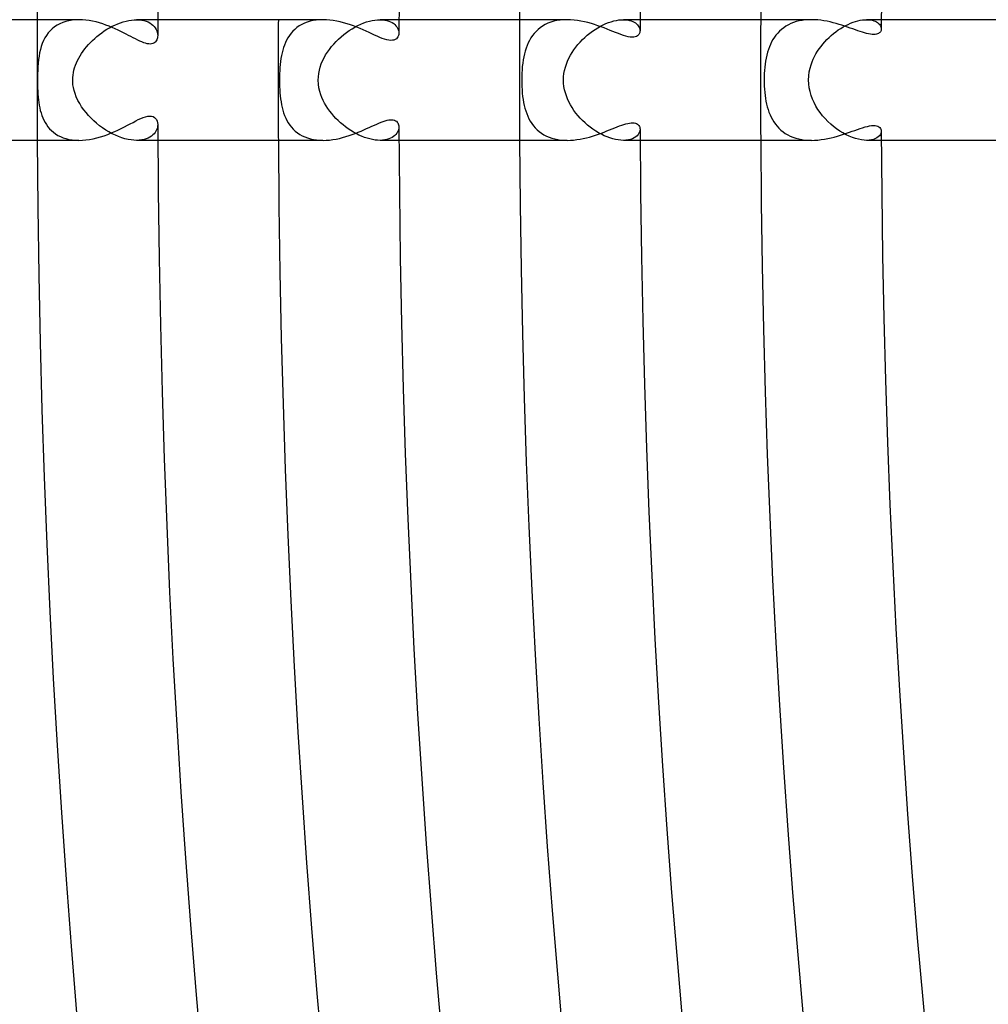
# Model space of a CAD drawing. Header units: millimetres. Extents: x -430 to 430, y -430 to 430.
# Tile 7 of 100: x -366 to -333, y -31 to 2. Entities that reach past the tile are written whole.
import ezdxf

# ---------------------------------------------------------------- set-up
doc = ezdxf.new("R2010")
doc.units = ezdxf.units.MM
doc.layers.add('HIDDEN', color=7, linetype='Continuous')
doc.layers.add('THICK', color=7, linetype='Continuous')

msp = doc.modelspace()

# ---------------------------------------------------------------- linework, layer by layer
at = {"layer": 'HIDDEN'}
for p, q in [((-363.942, 1.967), (-364.047, 1.942)), ((-363.834, 1.986), (-363.942, 1.967)), ((-363.722, 1.997), (-363.834, 1.986)), ((-363.608, 2), (-363.722, 1.997)), ((-362.047, 1.954), (-361.957, 1.974)), ((-361.957, 1.974), (-361.867, 1.988)), ((-361.867, 1.988), (-361.78, 1.997)), ((-361.78, 1.997), (-361.695, 2)), ((-361.695, 2), (-361.609, 1.997)), ((-360.994, 2), (-361.695, 2)), ((-361.609, 1.997), (-361.528, 1.987)), ((-361.528, 1.987), (-361.451, 1.972)), ((-361.451, 1.972), (-361.379, 1.951)), ((-355.841, 1.97), (-355.943, 1.947)), ((-355.735, 1.987), (-355.841, 1.97)), ((-355.626, 1.997), (-355.735, 1.987)), ((-355.514, 2), (-355.626, 1.997)), ((-353.972, 1.952), (-353.88, 1.973)), ((-353.88, 1.973), (-353.79, 1.988)), ((-353.79, 1.988), (-353.703, 1.997)), ((-353.703, 1.997), (-353.62, 2)), ((-353.62, 2), (-353.539, 1.997)), ((-352.994, 2), (-353.62, 2)), ((-353.539, 1.997), (-353.463, 1.988)), ((-353.463, 1.988), (-353.393, 1.974)), ((-353.393, 1.974), (-353.328, 1.954)), ((-347.752, 1.97), (-347.857, 1.947)), ((-347.643, 1.987), (-347.752, 1.97)), ((-347.531, 1.997), (-347.643, 1.987)), ((-347.416, 2), (-347.531, 1.997)), ((-345.865, 1.958), (-345.781, 1.977)), ((-345.781, 1.977), (-345.7, 1.99)), ((-345.7, 1.99), (-345.622, 1.998)), ((-345.622, 1.998), (-345.548, 2)), ((-344.994, 2), (-345.549, 2)), ((-345.548, 2), (-345.476, 1.997)), ((-345.476, 1.997), (-345.409, 1.99)), ((-345.409, 1.99), (-345.347, 1.978)), ((-345.347, 1.978), (-345.29, 1.962)), ((-345.29, 1.962), (-345.238, 1.942)), ((-339.717, 1.959), (-339.812, 1.935)), ((-339.619, 1.977), (-339.717, 1.959)), ((-339.519, 1.99), (-339.619, 1.977)), ((-339.416, 1.998), (-339.519, 1.99)), ((-339.313, 2), (-339.416, 1.998)), ((-337.848, 1.941), (-337.769, 1.962)), ((-337.769, 1.962), (-337.692, 1.979)), ((-337.692, 1.979), (-337.618, 1.991)), ((-337.618, 1.991), (-337.547, 1.998)), ((-337.547, 1.998), (-337.479, 2)), ((-337.479, 2), (-337.414, 1.998)), ((-336.994, 2), (-337.479, 2)), ((-337.414, 1.998), (-337.353, 1.991)), ((-337.353, 1.991), (-337.296, 1.98)), ((-337.296, 1.98), (-337.244, 1.965)), ((-337.244, 1.965), (-337.197, 1.947)), ((-364.562, 1.634), (-364.627, 1.56)), ((-364.492, 1.702), (-364.562, 1.634)), ((-364.415, 1.763), (-364.492, 1.702)), ((-364.332, 1.818), (-364.415, 1.763)), ((-364.243, 1.867), (-364.332, 1.818)), ((-364.147, 1.908), (-364.243, 1.867)), ((-364.047, 1.942), (-364.147, 1.908)), ((-362.767, 1.627), (-362.681, 1.682)), ((-362.681, 1.682), (-362.594, 1.733)), ((-362.594, 1.733), (-362.505, 1.781)), ((-362.505, 1.781), (-362.414, 1.824)), ((-362.414, 1.824), (-362.323, 1.864)), ((-362.323, 1.864), (-362.231, 1.899)), ((-362.231, 1.899), (-362.139, 1.929)), ((-362.139, 1.929), (-362.047, 1.954)), ((-361.379, 1.951), (-361.314, 1.924)), ((-361.314, 1.924), (-361.254, 1.893)), ((-361.254, 1.893), (-361.201, 1.857)), ((-361.201, 1.857), (-361.153, 1.817)), ((-361.153, 1.817), (-361.112, 1.774)), ((-361.112, 1.774), (-361.077, 1.728)), ((-361.077, 1.728), (-361.048, 1.679)), ((-361.048, 1.679), (-361.026, 1.629)), ((-356.447, 1.68), (-356.512, 1.618)), ((-356.376, 1.738), (-356.447, 1.68)), ((-356.3, 1.792), (-356.376, 1.738)), ((-356.219, 1.839), (-356.3, 1.792)), ((-356.131, 1.881), (-356.219, 1.839)), ((-356.039, 1.917), (-356.131, 1.881)), ((-355.943, 1.947), (-356.039, 1.917)), ((-354.735, 1.576), (-354.642, 1.641)), ((-354.642, 1.641), (-354.548, 1.701)), ((-354.548, 1.701), (-354.453, 1.756)), ((-354.453, 1.756), (-354.357, 1.806)), ((-354.357, 1.806), (-354.26, 1.851)), ((-354.26, 1.851), (-354.164, 1.891)), ((-354.164, 1.891), (-354.067, 1.924)), ((-354.067, 1.924), (-353.972, 1.952)), ((-353.328, 1.954), (-353.269, 1.93)), ((-353.269, 1.93), (-353.216, 1.903)), ((-353.216, 1.903), (-353.169, 1.871)), ((-353.169, 1.871), (-353.127, 1.837)), ((-353.127, 1.837), (-353.092, 1.8)), ((-353.092, 1.8), (-353.062, 1.761)), ((-353.062, 1.761), (-353.038, 1.721)), ((-353.038, 1.721), (-353.019, 1.68)), ((-353.019, 1.68), (-353.006, 1.639)), ((-353.006, 1.639), (-352.999, 1.598)), ((-348.38, 1.676), (-348.447, 1.613)), ((-348.306, 1.735), (-348.38, 1.676)), ((-348.227, 1.789), (-348.306, 1.735)), ((-348.143, 1.838), (-348.227, 1.789)), ((-348.052, 1.88), (-348.143, 1.838)), ((-347.957, 1.917), (-348.052, 1.88)), ((-347.857, 1.947), (-347.957, 1.917)), ((-346.576, 1.617), (-346.488, 1.677)), ((-346.488, 1.677), (-346.399, 1.732)), ((-346.399, 1.732), (-346.309, 1.783)), ((-346.309, 1.783), (-346.22, 1.828)), ((-346.22, 1.828), (-346.13, 1.869)), ((-346.13, 1.869), (-346.04, 1.904)), ((-346.04, 1.904), (-345.952, 1.934)), ((-345.952, 1.934), (-345.865, 1.958)), ((-345.238, 1.942), (-345.191, 1.919)), ((-345.191, 1.919), (-345.15, 1.893)), ((-345.15, 1.893), (-345.113, 1.864)), ((-345.113, 1.864), (-345.081, 1.834)), ((-345.081, 1.834), (-345.055, 1.801)), ((-345.055, 1.801), (-345.033, 1.768)), ((-345.033, 1.768), (-345.017, 1.734)), ((-345.017, 1.734), (-345.005, 1.699)), ((-345.005, 1.699), (-344.998, 1.665)), ((-344.998, 1.665), (-344.996, 1.631)), ((-340.302, 1.679), (-340.368, 1.62)), ((-340.231, 1.734), (-340.302, 1.679)), ((-340.156, 1.784), (-340.231, 1.734)), ((-340.077, 1.83), (-340.156, 1.784)), ((-339.992, 1.87), (-340.077, 1.83)), ((-339.904, 1.905), (-339.992, 1.87)), ((-339.812, 1.935), (-339.904, 1.905)), ((-338.498, 1.602), (-338.419, 1.659)), ((-338.419, 1.659), (-338.338, 1.712)), ((-338.338, 1.712), (-338.257, 1.761)), ((-338.257, 1.761), (-338.174, 1.806)), ((-338.174, 1.806), (-338.092, 1.846)), ((-338.092, 1.846), (-338.01, 1.882)), ((-338.01, 1.882), (-337.929, 1.914)), ((-337.929, 1.914), (-337.848, 1.941)), ((-337.197, 1.947), (-337.155, 1.926)), ((-337.155, 1.926), (-337.117, 1.903)), ((-337.117, 1.903), (-337.085, 1.877)), ((-337.085, 1.877), (-337.058, 1.849)), ((-337.058, 1.849), (-337.035, 1.819)), ((-337.035, 1.819), (-337.018, 1.789)), ((-337.018, 1.789), (-337.005, 1.758)), ((-337.005, 1.758), (-336.998, 1.727)), ((-336.998, 1.727), (-336.996, 1.696)), ((-364.784, 1.306), (-364.824, 1.212)), ((-364.738, 1.396), (-364.784, 1.306)), ((-364.685, 1.481), (-364.738, 1.396)), ((-364.627, 1.56), (-364.685, 1.481)), ((-363.229, 1.244), (-363.159, 1.313)), ((-363.159, 1.313), (-363.087, 1.38)), ((-363.087, 1.38), (-363.011, 1.445)), ((-363.011, 1.445), (-362.932, 1.508)), ((-362.932, 1.508), (-362.851, 1.569)), ((-362.851, 1.569), (-362.767, 1.627)), ((-361.026, 1.629), (-361.01, 1.578)), ((-361.01, 1.578), (-361, 1.526)), ((-361, 1.526), (-360.997, 1.474)), ((-356.719, 1.326), (-356.758, 1.245)), ((-356.675, 1.404), (-356.719, 1.326)), ((-356.626, 1.479), (-356.675, 1.404)), ((-356.571, 1.55), (-356.626, 1.479)), ((-356.512, 1.618), (-356.571, 1.55)), ((-355.079, 1.277), (-354.998, 1.358)), ((-354.998, 1.358), (-354.913, 1.434)), ((-354.913, 1.434), (-354.825, 1.507)), ((-354.825, 1.507), (-354.735, 1.576)), ((-352.999, 1.598), (-352.997, 1.558)), ((-348.665, 1.315), (-348.708, 1.232)), ((-348.619, 1.395), (-348.665, 1.315)), ((-348.567, 1.472), (-348.619, 1.395)), ((-348.51, 1.544), (-348.567, 1.472)), ((-348.447, 1.613), (-348.51, 1.544)), ((-346.983, 1.259), (-346.907, 1.338)), ((-346.907, 1.338), (-346.828, 1.413)), ((-346.828, 1.413), (-346.746, 1.485)), ((-346.746, 1.485), (-346.662, 1.553)), ((-346.662, 1.553), (-346.576, 1.617)), ((-340.587, 1.342), (-340.631, 1.264)), ((-340.539, 1.417), (-340.587, 1.342)), ((-340.487, 1.489), (-340.539, 1.417)), ((-340.429, 1.557), (-340.487, 1.489)), ((-340.368, 1.62), (-340.429, 1.557)), ((-338.865, 1.269), (-338.796, 1.341)), ((-338.796, 1.341), (-338.725, 1.411)), ((-338.725, 1.411), (-338.652, 1.478)), ((-338.652, 1.478), (-338.576, 1.541)), ((-338.576, 1.541), (-338.498, 1.602)), ((-364.889, 1.009), (-364.914, 0.902)), ((-364.859, 1.113), (-364.889, 1.009)), ((-364.824, 1.212), (-364.859, 1.113)), ((-363.472, 0.955), (-363.416, 1.029)), ((-363.416, 1.029), (-363.357, 1.102)), ((-363.357, 1.102), (-363.295, 1.174)), ((-363.295, 1.174), (-363.229, 1.244)), ((-356.85, 0.988), (-356.872, 0.899)), ((-356.823, 1.076), (-356.85, 0.988)), ((-356.793, 1.161), (-356.823, 1.076)), ((-356.758, 1.245), (-356.793, 1.161)), ((-355.366, 0.925), (-355.301, 1.017)), ((-355.301, 1.017), (-355.231, 1.107)), ((-355.231, 1.107), (-355.157, 1.194)), ((-355.157, 1.194), (-355.079, 1.277)), ((-348.779, 1.055), (-348.808, 0.962)), ((-348.745, 1.145), (-348.779, 1.055)), ((-348.708, 1.232), (-348.745, 1.145)), ((-347.251, 0.913), (-347.19, 1.003)), ((-347.19, 1.003), (-347.125, 1.092)), ((-347.125, 1.092), (-347.056, 1.177)), ((-347.056, 1.177), (-346.983, 1.259)), ((-340.739, 1.009), (-340.768, 0.919)), ((-340.707, 1.097), (-340.739, 1.009)), ((-340.671, 1.182), (-340.707, 1.097)), ((-340.631, 1.264), (-340.671, 1.182)), ((-339.108, 0.952), (-339.052, 1.035)), ((-339.052, 1.035), (-338.993, 1.116)), ((-338.993, 1.116), (-338.93, 1.194)), ((-338.93, 1.194), (-338.865, 1.269)), ((-364.95, 0.677), (-364.962, 0.56)), ((-364.934, 0.792), (-364.95, 0.677)), ((-364.914, 0.902), (-364.934, 0.792)), ((-363.657, 0.648), (-363.617, 0.726)), ((-363.617, 0.726), (-363.572, 0.803)), ((-363.572, 0.803), (-363.524, 0.88)), ((-363.524, 0.88), (-363.472, 0.955)), ((-356.908, 0.714), (-356.922, 0.617)), ((-356.892, 0.808), (-356.908, 0.714)), ((-356.872, 0.899), (-356.892, 0.808)), ((-355.528, 0.633), (-355.48, 0.733)), ((-355.48, 0.733), (-355.426, 0.83)), ((-355.426, 0.83), (-355.366, 0.925)), ((-348.873, 0.666), (-348.889, 0.56)), ((-348.855, 0.768), (-348.873, 0.666)), ((-348.833, 0.867), (-348.855, 0.768)), ((-348.808, 0.962), (-348.833, 0.867)), ((-347.402, 0.626), (-347.357, 0.724)), ((-347.357, 0.724), (-347.307, 0.819)), ((-347.307, 0.819), (-347.251, 0.913)), ((-340.814, 0.729), (-340.832, 0.63)), ((-340.793, 0.825), (-340.814, 0.729)), ((-340.768, 0.919), (-340.793, 0.825)), ((-339.289, 0.6), (-339.25, 0.691)), ((-339.25, 0.691), (-339.207, 0.78)), ((-339.207, 0.78), (-339.16, 0.867)), ((-339.16, 0.867), (-339.108, 0.952)), ((-364.971, 0.441), (-364.977, 0.321)), ((-364.962, 0.56), (-364.971, 0.441)), ((-363.792, 0.247), (-363.774, 0.328)), ((-363.774, 0.328), (-363.752, 0.409)), ((-363.752, 0.409), (-363.725, 0.489)), ((-363.725, 0.489), (-363.693, 0.569)), ((-363.693, 0.569), (-363.657, 0.648)), ((-356.942, 0.417), (-356.949, 0.314)), ((-356.933, 0.518), (-356.942, 0.417)), ((-356.922, 0.617), (-356.933, 0.518)), ((-355.634, 0.325), (-355.606, 0.429)), ((-355.606, 0.429), (-355.57, 0.532)), ((-355.57, 0.532), (-355.528, 0.633)), ((-348.911, 0.34), (-348.917, 0.226)), ((-348.901, 0.451), (-348.911, 0.34)), ((-348.889, 0.56), (-348.901, 0.451)), ((-347.5, 0.321), (-347.474, 0.424)), ((-347.474, 0.424), (-347.441, 0.526)), ((-347.441, 0.526), (-347.402, 0.626)), ((-340.86, 0.425), (-340.869, 0.32)), ((-340.848, 0.529), (-340.86, 0.425)), ((-340.832, 0.63), (-340.848, 0.529)), ((-339.382, 0.274), (-339.356, 0.394)), ((-339.356, 0.394), (-339.324, 0.503)), ((-339.324, 0.503), (-339.289, 0.6)), ((-364.981, 0.208), (-364.983, 0.101)), ((-364.983, 0.101), (-364.983, 0)), ((-364.983, 0), (-364.982, -0.131)), ((-364.977, 0.321), (-364.981, 0.208)), ((-363.816, 0), (-363.813, 0.083)), ((-363.814, -0.073), (-363.816, 0)), ((-363.813, 0.083), (-363.805, 0.165)), ((-363.805, 0.165), (-363.792, 0.247)), ((-356.956, 0.104), (-356.957, 0)), ((-356.957, 0), (-356.956, -0.107)), ((-356.953, 0.209), (-356.956, 0.104)), ((-356.949, 0.314), (-356.953, 0.209)), ((-355.671, 0), (-355.667, 0.11)), ((-355.665, -0.136), (-355.671, 0)), ((-355.667, 0.11), (-355.654, 0.218)), ((-355.654, 0.218), (-355.634, 0.325)), ((-348.921, 0.113), (-348.922, 0)), ((-348.922, 0), (-348.921, -0.11)), ((-348.917, 0.226), (-348.921, 0.113)), ((-347.535, 0), (-347.531, 0.109)), ((-347.531, -0.108), (-347.535, 0)), ((-347.531, 0.109), (-347.52, 0.216)), ((-347.52, 0.216), (-347.5, 0.321)), ((-340.88, 0.107), (-340.881, 0)), ((-340.881, 0), (-340.88, -0.103)), ((-340.876, 0.213), (-340.88, 0.107)), ((-340.869, 0.32), (-340.876, 0.213)), ((-339.406, 0), (-339.399, 0.142)), ((-339.4, -0.13), (-339.406, 0)), ((-339.399, 0.142), (-339.382, 0.274)), ((-364.982, -0.131), (-364.979, -0.254)), ((-364.979, -0.254), (-364.975, -0.367)), ((-363.807, -0.154), (-363.814, -0.073)), ((-363.793, -0.244), (-363.807, -0.154)), ((-363.771, -0.342), (-363.793, -0.244)), ((-356.956, -0.107), (-356.953, -0.214)), ((-356.953, -0.214), (-356.948, -0.321)), ((-356.948, -0.321), (-356.941, -0.426)), ((-355.647, -0.262), (-355.665, -0.136)), ((-355.62, -0.379), (-355.647, -0.262)), ((-348.921, -0.11), (-348.918, -0.22)), ((-348.918, -0.22), (-348.911, -0.329)), ((-347.52, -0.215), (-347.531, -0.108)), ((-347.501, -0.32), (-347.52, -0.215)), ((-347.474, -0.424), (-347.501, -0.32)), ((-340.88, -0.103), (-340.876, -0.205)), ((-340.876, -0.205), (-340.87, -0.308)), ((-340.87, -0.308), (-340.862, -0.41)), ((-339.384, -0.258), (-339.4, -0.13)), ((-339.358, -0.384), (-339.384, -0.258)), ((-364.975, -0.367), (-364.969, -0.471)), ((-364.969, -0.471), (-364.961, -0.565)), ((-364.961, -0.565), (-364.952, -0.655)), ((-363.739, -0.448), (-363.771, -0.342)), ((-363.696, -0.562), (-363.739, -0.448)), ((-363.644, -0.674), (-363.696, -0.562)), ((-356.941, -0.426), (-356.932, -0.529)), ((-356.932, -0.529), (-356.92, -0.629)), ((-356.92, -0.629), (-356.906, -0.726)), ((-355.587, -0.486), (-355.62, -0.379)), ((-355.55, -0.583), (-355.587, -0.486)), ((-355.508, -0.678), (-355.55, -0.583)), ((-348.911, -0.329), (-348.903, -0.437)), ((-348.903, -0.437), (-348.891, -0.542)), ((-348.891, -0.542), (-348.877, -0.644)), ((-348.877, -0.644), (-348.86, -0.744)), ((-347.441, -0.527), (-347.474, -0.424)), ((-347.402, -0.627), (-347.441, -0.527)), ((-347.356, -0.726), (-347.402, -0.627)), ((-340.862, -0.41), (-340.85, -0.51)), ((-340.85, -0.51), (-340.836, -0.608)), ((-340.836, -0.608), (-340.819, -0.704)), ((-339.322, -0.509), (-339.358, -0.384)), ((-339.277, -0.63), (-339.322, -0.509)), ((-339.223, -0.748), (-339.277, -0.63)), ((-364.952, -0.655), (-364.941, -0.744)), ((-364.941, -0.744), (-364.927, -0.832)), ((-364.927, -0.832), (-364.91, -0.919)), ((-364.91, -0.919), (-364.89, -1.005)), ((-363.585, -0.782), (-363.644, -0.674)), ((-363.519, -0.886), (-363.585, -0.782)), ((-363.449, -0.986), (-363.519, -0.886)), ((-356.906, -0.726), (-356.889, -0.82)), ((-356.889, -0.82), (-356.869, -0.912)), ((-356.869, -0.912), (-356.846, -1.003)), ((-355.46, -0.77), (-355.508, -0.678)), ((-355.407, -0.86), (-355.46, -0.77)), ((-355.35, -0.948), (-355.407, -0.86)), ((-355.289, -1.033), (-355.35, -0.948)), ((-348.86, -0.744), (-348.839, -0.84)), ((-348.839, -0.84), (-348.816, -0.934)), ((-348.816, -0.934), (-348.788, -1.025)), ((-347.305, -0.822), (-347.356, -0.726)), ((-347.249, -0.916), (-347.305, -0.822)), ((-347.188, -1.007), (-347.249, -0.916)), ((-340.819, -0.704), (-340.799, -0.797)), ((-340.799, -0.797), (-340.776, -0.889)), ((-340.776, -0.889), (-340.749, -0.978)), ((-340.749, -0.978), (-340.719, -1.065)), ((-339.162, -0.863), (-339.223, -0.748)), ((-339.094, -0.973), (-339.162, -0.863)), ((-339.02, -1.079), (-339.094, -0.973)), ((-364.89, -1.005), (-364.867, -1.09)), ((-364.867, -1.09), (-364.839, -1.173)), ((-364.839, -1.173), (-364.807, -1.254)), ((-364.807, -1.254), (-364.772, -1.332)), ((-363.374, -1.082), (-363.449, -0.986)), ((-363.293, -1.175), (-363.374, -1.082)), ((-363.208, -1.265), (-363.293, -1.175)), ((-363.117, -1.352), (-363.208, -1.265)), ((-356.846, -1.003), (-356.818, -1.091)), ((-356.818, -1.091), (-356.786, -1.178)), ((-356.786, -1.178), (-356.751, -1.262)), ((-356.751, -1.262), (-356.71, -1.343)), ((-355.224, -1.115), (-355.289, -1.033)), ((-355.156, -1.195), (-355.224, -1.115)), ((-355.084, -1.273), (-355.156, -1.195)), ((-355.008, -1.347), (-355.084, -1.273)), ((-348.788, -1.025), (-348.757, -1.114)), ((-348.757, -1.114), (-348.722, -1.201)), ((-348.722, -1.201), (-348.682, -1.284)), ((-348.682, -1.284), (-348.637, -1.365)), ((-347.122, -1.096), (-347.188, -1.007)), ((-347.052, -1.182), (-347.122, -1.096)), ((-346.978, -1.265), (-347.052, -1.182)), ((-346.9, -1.345), (-346.978, -1.265)), ((-340.719, -1.065), (-340.685, -1.15)), ((-340.685, -1.15), (-340.647, -1.233)), ((-340.647, -1.233), (-340.605, -1.312)), ((-338.94, -1.182), (-339.02, -1.079)), ((-338.855, -1.279), (-338.94, -1.182)), ((-338.766, -1.372), (-338.855, -1.279)), ((-364.772, -1.332), (-364.731, -1.407)), ((-364.731, -1.407), (-364.686, -1.48)), ((-364.686, -1.48), (-364.636, -1.549)), ((-364.636, -1.549), (-364.581, -1.614)), ((-364.581, -1.614), (-364.521, -1.676)), ((-363.023, -1.435), (-363.117, -1.352)), ((-362.925, -1.514), (-363.023, -1.435)), ((-362.823, -1.589), (-362.925, -1.514)), ((-362.72, -1.658), (-362.823, -1.589)), ((-361.018, -1.608), (-361.035, -1.652)), ((-361.006, -1.563), (-361.018, -1.608)), ((-360.999, -1.518), (-361.006, -1.563)), ((-360.997, -1.474), (-360.999, -1.518)), ((-356.71, -1.343), (-356.665, -1.42)), ((-356.665, -1.42), (-356.614, -1.495)), ((-356.614, -1.495), (-356.559, -1.566)), ((-356.559, -1.566), (-356.498, -1.632)), ((-356.498, -1.632), (-356.432, -1.693)), ((-354.93, -1.419), (-355.008, -1.347)), ((-354.849, -1.488), (-354.93, -1.419)), ((-354.766, -1.553), (-354.849, -1.488)), ((-354.68, -1.615), (-354.766, -1.553)), ((-354.593, -1.673), (-354.68, -1.615)), ((-352.999, -1.598), (-353.007, -1.64)), ((-352.997, -1.558), (-352.999, -1.598)), ((-348.637, -1.365), (-348.588, -1.442)), ((-348.588, -1.442), (-348.534, -1.515)), ((-348.534, -1.515), (-348.474, -1.584)), ((-348.474, -1.584), (-348.41, -1.649)), ((-346.819, -1.422), (-346.9, -1.345)), ((-346.735, -1.495), (-346.819, -1.422)), ((-346.648, -1.564), (-346.735, -1.495)), ((-346.558, -1.63), (-346.648, -1.564)), ((-346.467, -1.691), (-346.558, -1.63)), ((-344.996, -1.631), (-345, -1.676)), ((-340.605, -1.312), (-340.558, -1.389)), ((-340.558, -1.389), (-340.507, -1.462)), ((-340.507, -1.462), (-340.451, -1.532)), ((-340.451, -1.532), (-340.39, -1.598)), ((-340.39, -1.598), (-340.324, -1.66)), ((-338.672, -1.46), (-338.766, -1.372)), ((-338.574, -1.543), (-338.672, -1.46)), ((-338.474, -1.62), (-338.574, -1.543)), ((-338.372, -1.69), (-338.474, -1.62)), ((-364.521, -1.676), (-364.455, -1.733)), ((-364.455, -1.733), (-364.383, -1.786)), ((-364.383, -1.786), (-364.306, -1.834)), ((-364.306, -1.834), (-364.223, -1.876)), ((-364.223, -1.876), (-364.134, -1.913)), ((-364.134, -1.913), (-364.039, -1.944)), ((-364.039, -1.944), (-363.939, -1.968)), ((-362.614, -1.721), (-362.72, -1.658)), ((-362.508, -1.779), (-362.614, -1.721)), ((-362.401, -1.83), (-362.508, -1.779)), ((-362.293, -1.876), (-362.401, -1.83)), ((-362.186, -1.914), (-362.293, -1.876)), ((-362.082, -1.945), (-362.186, -1.914)), ((-361.98, -1.97), (-362.082, -1.945)), ((-361.377, -1.95), (-361.447, -1.971)), ((-361.313, -1.924), (-361.377, -1.95)), ((-361.255, -1.893), (-361.313, -1.924)), ((-361.204, -1.859), (-361.255, -1.893)), ((-361.158, -1.822), (-361.204, -1.859)), ((-361.119, -1.782), (-361.158, -1.822)), ((-361.085, -1.74), (-361.119, -1.782)), ((-361.057, -1.697), (-361.085, -1.74)), ((-361.035, -1.652), (-361.057, -1.697)), ((-356.432, -1.693), (-356.361, -1.75)), ((-356.361, -1.75), (-356.284, -1.802)), ((-356.284, -1.802), (-356.202, -1.848)), ((-356.202, -1.848), (-356.116, -1.888)), ((-356.116, -1.888), (-356.025, -1.922)), ((-356.025, -1.922), (-355.929, -1.951)), ((-355.929, -1.951), (-355.829, -1.972)), ((-354.504, -1.727), (-354.593, -1.673)), ((-354.414, -1.777), (-354.504, -1.727)), ((-354.323, -1.823), (-354.414, -1.777)), ((-354.231, -1.864), (-354.323, -1.823)), ((-354.139, -1.9), (-354.231, -1.864)), ((-354.048, -1.93), (-354.139, -1.9)), ((-353.958, -1.955), (-354.048, -1.93)), ((-353.87, -1.975), (-353.958, -1.955)), ((-353.331, -1.955), (-353.395, -1.974)), ((-353.272, -1.932), (-353.331, -1.955)), ((-353.219, -1.904), (-353.272, -1.932)), ((-353.171, -1.873), (-353.219, -1.904)), ((-353.129, -1.839), (-353.171, -1.873)), ((-353.093, -1.802), (-353.129, -1.839)), ((-353.063, -1.763), (-353.093, -1.802)), ((-353.039, -1.722), (-353.063, -1.763)), ((-353.02, -1.681), (-353.039, -1.722)), ((-353.007, -1.64), (-353.02, -1.681)), ((-348.41, -1.649), (-348.341, -1.709)), ((-348.341, -1.709), (-348.267, -1.763)), ((-348.267, -1.763), (-348.188, -1.813)), ((-348.188, -1.813), (-348.104, -1.857)), ((-348.104, -1.857), (-348.015, -1.896)), ((-348.015, -1.896), (-347.922, -1.928)), ((-347.922, -1.928), (-347.826, -1.954)), ((-347.826, -1.954), (-347.727, -1.975)), ((-346.374, -1.747), (-346.467, -1.691)), ((-346.279, -1.799), (-346.374, -1.747)), ((-346.183, -1.845), (-346.279, -1.799)), ((-346.088, -1.886), (-346.183, -1.845)), ((-345.993, -1.92), (-346.088, -1.886)), ((-345.899, -1.949), (-345.993, -1.92)), ((-345.807, -1.972), (-345.899, -1.949)), ((-345.245, -1.945), (-345.31, -1.968)), ((-345.187, -1.916), (-345.245, -1.945)), ((-345.136, -1.883), (-345.187, -1.916)), ((-345.093, -1.846), (-345.136, -1.883)), ((-345.058, -1.806), (-345.093, -1.846)), ((-345.031, -1.763), (-345.058, -1.806)), ((-345.012, -1.72), (-345.031, -1.763)), ((-345, -1.676), (-345.012, -1.72)), ((-340.324, -1.66), (-340.254, -1.717)), ((-340.254, -1.717), (-340.179, -1.77)), ((-340.179, -1.77), (-340.098, -1.818)), ((-340.098, -1.818), (-340.013, -1.861)), ((-340.013, -1.861), (-339.924, -1.898)), ((-339.924, -1.898), (-339.83, -1.929)), ((-339.83, -1.929), (-339.733, -1.955)), ((-339.733, -1.955), (-339.632, -1.975)), ((-338.268, -1.754), (-338.372, -1.69)), ((-338.163, -1.812), (-338.268, -1.754)), ((-338.057, -1.862), (-338.163, -1.812)), ((-337.953, -1.905), (-338.057, -1.862)), ((-337.851, -1.94), (-337.953, -1.905)), ((-337.751, -1.966), (-337.851, -1.94)), ((-337.19, -1.944), (-337.25, -1.967)), ((-337.138, -1.916), (-337.19, -1.944)), ((-337.094, -1.884), (-337.138, -1.916)), ((-337.058, -1.849), (-337.094, -1.884)), ((-337.03, -1.812), (-337.058, -1.849)), ((-337.011, -1.773), (-337.03, -1.812)), ((-336.999, -1.735), (-337.011, -1.773)), ((-336.996, -1.696), (-336.999, -1.735)), ((-363.939, -1.968), (-363.834, -1.986)), ((-363.834, -1.986), (-363.724, -1.996)), ((-363.724, -1.996), (-363.61, -2)), ((-361.88, -1.987), (-361.98, -1.97)), ((-361.785, -1.997), (-361.88, -1.987)), ((-361.694, -2), (-361.785, -1.997)), ((-360.994, -2), (-361.695, -2)), ((-361.606, -1.997), (-361.694, -2)), ((-361.523, -1.987), (-361.606, -1.997)), ((-361.447, -1.971), (-361.523, -1.987)), ((-355.829, -1.972), (-355.726, -1.988)), ((-355.726, -1.988), (-355.62, -1.997)), ((-355.62, -1.997), (-355.513, -2)), ((-353.784, -1.989), (-353.87, -1.975)), ((-353.7, -1.997), (-353.784, -1.989)), ((-353.62, -2), (-353.7, -1.997)), ((-353.541, -1.997), (-353.62, -2)), ((-352.994, -2), (-353.62, -2)), ((-353.465, -1.988), (-353.541, -1.997)), ((-353.395, -1.974), (-353.465, -1.988)), ((-347.727, -1.975), (-347.624, -1.989)), ((-347.624, -1.989), (-347.519, -1.997)), ((-347.519, -1.997), (-347.414, -2)), ((-345.717, -1.987), (-345.807, -1.972)), ((-345.631, -1.997), (-345.717, -1.987)), ((-345.549, -2), (-345.631, -1.997)), ((-345.463, -1.996), (-345.549, -2)), ((-344.994, -2), (-345.548, -2)), ((-345.383, -1.985), (-345.463, -1.996)), ((-345.31, -1.968), (-345.383, -1.985)), ((-339.632, -1.975), (-339.528, -1.989)), ((-339.528, -1.989), (-339.422, -1.997)), ((-339.422, -1.997), (-339.314, -2)), ((-337.655, -1.985), (-337.751, -1.966)), ((-337.564, -1.996), (-337.655, -1.985)), ((-337.479, -2), (-337.564, -1.996)), ((-337.395, -1.996), (-337.479, -2)), ((-336.994, -2), (-337.479, -2)), ((-337.319, -1.985), (-337.395, -1.996)), ((-337.25, -1.967), (-337.319, -1.985))]:
    msp.add_line(p, q, dxfattribs=at)
for radius, start, end in [(365, 179.68604, 180.00002), (357, 179.67899, 180.00002), (349, 179.67166, 180.00002), (341, 179.66398, 180.00002), (365, 180.00002, 180.31396), (357, 180.00002, 180.32101), (349, 180.00002, 180.32834), (341, 180.00002, 180.33602)]:
    msp.add_arc((0, 0), radius, start, end, dxfattribs=at)
at = {"layer": 'THICK'}
for p, q in [((-363.61, 2), (-368.995, 2)), ((-363.495, 1.997), (-363.608, 2)), ((-363.381, 1.987), (-363.495, 1.997)), ((-363.267, 1.971), (-363.381, 1.987)), ((-363.154, 1.95), (-363.267, 1.971)), ((-355.514, 2), (-360.994, 2)), ((-355.401, 1.997), (-355.514, 2)), ((-355.287, 1.988), (-355.401, 1.997)), ((-355.172, 1.973), (-355.287, 1.988)), ((-355.057, 1.953), (-355.172, 1.973)), ((-347.415, 2), (-352.994, 2)), ((-347.301, 1.997), (-347.416, 2)), ((-347.186, 1.988), (-347.301, 1.997)), ((-347.07, 1.974), (-347.186, 1.988)), ((-346.955, 1.955), (-347.07, 1.974)), ((-339.314, 2), (-344.994, 2)), ((-339.208, 1.998), (-339.313, 2)), ((-339.103, 1.99), (-339.208, 1.998)), ((-338.999, 1.979), (-339.103, 1.99)), ((-338.895, 1.964), (-338.999, 1.979)), ((-338.792, 1.946), (-338.895, 1.964)), ((-331.21, 2), (-336.994, 2)), ((-363.041, 1.925), (-363.154, 1.95)), ((-362.931, 1.895), (-363.041, 1.925)), ((-362.822, 1.861), (-362.931, 1.895)), ((-362.714, 1.824), (-362.822, 1.861)), ((-362.609, 1.785), (-362.714, 1.824)), ((-362.507, 1.743), (-362.609, 1.785)), ((-362.408, 1.7), (-362.507, 1.743)), ((-362.312, 1.656), (-362.408, 1.7)), ((-362.22, 1.612), (-362.312, 1.656)), ((-354.943, 1.928), (-355.057, 1.953)), ((-354.829, 1.899), (-354.943, 1.928)), ((-354.716, 1.866), (-354.829, 1.899)), ((-354.606, 1.83), (-354.716, 1.866)), ((-354.496, 1.791), (-354.606, 1.83)), ((-354.39, 1.749), (-354.496, 1.791)), ((-354.285, 1.707), (-354.39, 1.749)), ((-354.183, 1.663), (-354.285, 1.707)), ((-354.084, 1.619), (-354.183, 1.663)), ((-346.84, 1.931), (-346.955, 1.955)), ((-346.725, 1.903), (-346.84, 1.931)), ((-346.612, 1.872), (-346.725, 1.903)), ((-346.502, 1.838), (-346.612, 1.872)), ((-346.393, 1.801), (-346.502, 1.838)), ((-346.288, 1.764), (-346.393, 1.801)), ((-346.185, 1.725), (-346.288, 1.764)), ((-346.085, 1.686), (-346.185, 1.725)), ((-345.989, 1.647), (-346.085, 1.686)), ((-345.896, 1.61), (-345.989, 1.647)), ((-338.69, 1.924), (-338.792, 1.946)), ((-338.589, 1.9), (-338.69, 1.924)), ((-338.49, 1.873), (-338.589, 1.9)), ((-338.393, 1.845), (-338.49, 1.873)), ((-338.297, 1.816), (-338.393, 1.845)), ((-338.204, 1.785), (-338.297, 1.816)), ((-338.112, 1.754), (-338.204, 1.785)), ((-338.023, 1.723), (-338.112, 1.754)), ((-337.937, 1.692), (-338.023, 1.723)), ((-337.853, 1.662), (-337.937, 1.692)), ((-337.772, 1.633), (-337.853, 1.662)), ((-337.694, 1.607), (-337.772, 1.633)), ((-337.003, 1.647), (-337.012, 1.624)), ((-336.998, 1.671), (-337.003, 1.647)), ((-336.996, 1.696), (-336.998, 1.671)), ((-362.13, 1.567), (-362.22, 1.612)), ((-362.044, 1.523), (-362.13, 1.567)), ((-361.962, 1.48), (-362.044, 1.523)), ((-361.883, 1.439), (-361.962, 1.48)), ((-361.806, 1.398), (-361.883, 1.439)), ((-361.731, 1.36), (-361.806, 1.398)), ((-361.659, 1.324), (-361.731, 1.36)), ((-361.589, 1.291), (-361.659, 1.324)), ((-361.029, 1.327), (-361.047, 1.296)), ((-361.015, 1.361), (-361.029, 1.327)), ((-361.005, 1.398), (-361.015, 1.361)), ((-360.999, 1.435), (-361.005, 1.398)), ((-360.997, 1.474), (-360.999, 1.435)), ((-353.987, 1.575), (-354.084, 1.619)), ((-353.893, 1.532), (-353.987, 1.575)), ((-353.802, 1.49), (-353.893, 1.532)), ((-353.714, 1.45), (-353.802, 1.49)), ((-353.629, 1.414), (-353.714, 1.45)), ((-353.548, 1.382), (-353.629, 1.414)), ((-353.471, 1.355), (-353.548, 1.382)), ((-353.399, 1.334), (-353.471, 1.355)), ((-353.331, 1.32), (-353.399, 1.334)), ((-353.268, 1.314), (-353.331, 1.32)), ((-353.211, 1.316), (-353.268, 1.314)), ((-353.161, 1.326), (-353.211, 1.316)), ((-353.117, 1.344), (-353.161, 1.326)), ((-353.08, 1.368), (-353.117, 1.344)), ((-353.05, 1.398), (-353.08, 1.368)), ((-353.027, 1.433), (-353.05, 1.398)), ((-353.01, 1.472), (-353.027, 1.433)), ((-353, 1.514), (-353.01, 1.472)), ((-352.997, 1.558), (-353, 1.514)), ((-345.805, 1.573), (-345.896, 1.61)), ((-345.716, 1.538), (-345.805, 1.573)), ((-345.631, 1.506), (-345.716, 1.538)), ((-345.548, 1.477), (-345.631, 1.506)), ((-345.469, 1.453), (-345.548, 1.477)), ((-345.394, 1.435), (-345.469, 1.453)), ((-345.324, 1.423), (-345.394, 1.435)), ((-345.261, 1.418), (-345.324, 1.423)), ((-345.203, 1.421), (-345.261, 1.418)), ((-345.153, 1.43), (-345.203, 1.421)), ((-345.111, 1.446), (-345.153, 1.43)), ((-345.078, 1.465), (-345.111, 1.446)), ((-345.053, 1.487), (-345.078, 1.465)), ((-345.034, 1.51), (-345.053, 1.487)), ((-345.02, 1.532), (-345.034, 1.51)), ((-345.01, 1.555), (-345.02, 1.532)), ((-345.002, 1.58), (-345.01, 1.555)), ((-344.998, 1.605), (-345.002, 1.58)), ((-344.996, 1.631), (-344.998, 1.605)), ((-337.619, 1.582), (-337.694, 1.607)), ((-337.548, 1.56), (-337.619, 1.582)), ((-337.479, 1.542), (-337.548, 1.56)), ((-337.414, 1.527), (-337.479, 1.542)), ((-337.354, 1.516), (-337.414, 1.527)), ((-337.297, 1.51), (-337.354, 1.516)), ((-337.246, 1.508), (-337.297, 1.51)), ((-337.198, 1.511), (-337.246, 1.508)), ((-337.156, 1.518), (-337.198, 1.511)), ((-337.119, 1.53), (-337.156, 1.518)), ((-337.088, 1.544), (-337.119, 1.53)), ((-337.062, 1.561), (-337.088, 1.544)), ((-337.041, 1.581), (-337.062, 1.561)), ((-337.024, 1.602), (-337.041, 1.581)), ((-337.012, 1.624), (-337.024, 1.602)), ((-361.523, 1.261), (-361.589, 1.291)), ((-361.459, 1.237), (-361.523, 1.261)), ((-361.399, 1.217), (-361.459, 1.237)), ((-361.342, 1.203), (-361.399, 1.217)), ((-361.29, 1.195), (-361.342, 1.203)), ((-361.242, 1.193), (-361.29, 1.195)), ((-361.198, 1.198), (-361.242, 1.193)), ((-361.159, 1.208), (-361.198, 1.198)), ((-361.125, 1.224), (-361.159, 1.208)), ((-361.095, 1.244), (-361.125, 1.224)), ((-361.069, 1.268), (-361.095, 1.244)), ((-361.047, 1.296), (-361.069, 1.268)), ((-361.639, -1.314), (-361.555, -1.275)), ((-361.555, -1.275), (-361.474, -1.242)), ((-361.474, -1.242), (-361.398, -1.217)), ((-361.398, -1.217), (-361.327, -1.2)), ((-361.327, -1.2), (-361.261, -1.193)), ((-361.261, -1.193), (-361.201, -1.197)), ((-361.201, -1.197), (-361.148, -1.212)), ((-361.148, -1.212), (-361.103, -1.237)), ((-361.103, -1.237), (-361.066, -1.272)), ((-361.066, -1.272), (-361.036, -1.314)), ((-362.314, -1.657), (-362.206, -1.605)), ((-362.206, -1.605), (-362.103, -1.553)), ((-362.103, -1.553), (-362.003, -1.502)), ((-362.003, -1.502), (-361.907, -1.452)), ((-361.907, -1.452), (-361.815, -1.403)), ((-361.815, -1.403), (-361.726, -1.357)), ((-361.726, -1.357), (-361.639, -1.314)), ((-361.036, -1.314), (-361.015, -1.363)), ((-361.015, -1.363), (-361.002, -1.417)), ((-361.002, -1.417), (-360.997, -1.474)), ((-354.157, -1.652), (-354.066, -1.611)), ((-354.066, -1.611), (-353.977, -1.571)), ((-353.977, -1.571), (-353.892, -1.531)), ((-353.892, -1.531), (-353.81, -1.494)), ((-353.81, -1.494), (-353.732, -1.458)), ((-353.732, -1.458), (-353.656, -1.426)), ((-353.656, -1.426), (-353.585, -1.396)), ((-353.585, -1.396), (-353.516, -1.37)), ((-353.516, -1.37), (-353.451, -1.349)), ((-353.451, -1.349), (-353.39, -1.332)), ((-353.39, -1.332), (-353.332, -1.321)), ((-353.332, -1.321), (-353.278, -1.315)), ((-353.278, -1.315), (-353.229, -1.315)), ((-353.229, -1.315), (-353.184, -1.32)), ((-353.184, -1.32), (-353.144, -1.331)), ((-353.144, -1.331), (-353.109, -1.348)), ((-353.109, -1.348), (-353.079, -1.369)), ((-353.079, -1.369), (-353.053, -1.394)), ((-353.053, -1.394), (-353.033, -1.422)), ((-353.033, -1.422), (-353.017, -1.453)), ((-353.017, -1.453), (-353.006, -1.487)), ((-353.006, -1.487), (-352.999, -1.522)), ((-352.999, -1.522), (-352.997, -1.558)), ((-346.005, -1.654), (-345.919, -1.619)), ((-345.919, -1.619), (-345.836, -1.586)), ((-345.836, -1.586), (-345.756, -1.554)), ((-345.756, -1.554), (-345.679, -1.524)), ((-345.679, -1.524), (-345.604, -1.496)), ((-345.604, -1.496), (-345.533, -1.472)), ((-345.533, -1.472), (-345.465, -1.452)), ((-345.465, -1.452), (-345.401, -1.436)), ((-345.401, -1.436), (-345.341, -1.425)), ((-345.341, -1.425), (-345.286, -1.419)), ((-345.286, -1.419), (-345.235, -1.418)), ((-345.235, -1.418), (-345.189, -1.422)), ((-345.189, -1.422), (-345.148, -1.432)), ((-345.148, -1.432), (-345.112, -1.446)), ((-345.112, -1.446), (-345.081, -1.464)), ((-345.081, -1.464), (-345.055, -1.485)), ((-345.055, -1.485), (-345.034, -1.51)), ((-345.034, -1.51), (-345.017, -1.538)), ((-345.017, -1.538), (-345.006, -1.568)), ((-345.006, -1.568), (-344.999, -1.599)), ((-344.999, -1.599), (-344.996, -1.631)), ((-337.781, -1.636), (-337.695, -1.607)), ((-337.695, -1.607), (-337.612, -1.58)), ((-337.612, -1.58), (-337.531, -1.556)), ((-337.531, -1.556), (-337.455, -1.536)), ((-337.455, -1.536), (-337.382, -1.521)), ((-337.382, -1.521), (-337.314, -1.512)), ((-337.314, -1.512), (-337.252, -1.508)), ((-337.252, -1.508), (-337.197, -1.511)), ((-337.197, -1.511), (-337.148, -1.521)), ((-337.148, -1.521), (-337.106, -1.535)), ((-337.106, -1.535), (-337.071, -1.555)), ((-337.071, -1.555), (-337.043, -1.578)), ((-337.043, -1.578), (-337.022, -1.605)), ((-337.022, -1.605), (-337.007, -1.634)), ((-363.256, -1.969), (-363.134, -1.946)), ((-363.134, -1.946), (-363.013, -1.918)), ((-363.013, -1.918), (-362.893, -1.884)), ((-362.893, -1.884), (-362.773, -1.845)), ((-362.773, -1.845), (-362.655, -1.803)), ((-362.655, -1.803), (-362.539, -1.756)), ((-362.539, -1.756), (-362.424, -1.707)), ((-362.424, -1.707), (-362.314, -1.657)), ((-355.186, -1.975), (-355.077, -1.957)), ((-355.077, -1.957), (-354.968, -1.934)), ((-354.968, -1.934), (-354.861, -1.907)), ((-354.861, -1.907), (-354.754, -1.877)), ((-354.754, -1.877), (-354.65, -1.844)), ((-354.65, -1.844), (-354.547, -1.809)), ((-354.547, -1.809), (-354.446, -1.772)), ((-354.446, -1.772), (-354.347, -1.732)), ((-354.347, -1.732), (-354.251, -1.692)), ((-354.251, -1.692), (-354.157, -1.652)), ((-346.985, -1.96), (-346.88, -1.94)), ((-346.88, -1.94), (-346.775, -1.916)), ((-346.775, -1.916), (-346.672, -1.889)), ((-346.672, -1.889), (-346.57, -1.859)), ((-346.57, -1.859), (-346.47, -1.828)), ((-346.47, -1.828), (-346.373, -1.794)), ((-346.373, -1.794), (-346.277, -1.76)), ((-346.277, -1.76), (-346.184, -1.725)), ((-346.184, -1.725), (-346.093, -1.689)), ((-346.093, -1.689), (-346.005, -1.654)), ((-338.876, -1.961), (-338.768, -1.941)), ((-338.768, -1.941), (-338.66, -1.917)), ((-338.66, -1.917), (-338.554, -1.891)), ((-338.554, -1.891), (-338.449, -1.862)), ((-338.449, -1.862), (-338.347, -1.831)), ((-338.347, -1.831), (-338.246, -1.799)), ((-338.246, -1.799), (-338.148, -1.766)), ((-338.148, -1.766), (-338.052, -1.733)), ((-338.052, -1.733), (-337.959, -1.7)), ((-337.959, -1.7), (-337.869, -1.668)), ((-337.869, -1.668), (-337.781, -1.636)), ((-337.007, -1.634), (-336.999, -1.665)), ((-336.999, -1.665), (-336.996, -1.696)), ((-363.61, -2), (-368.995, -2)), ((-363.61, -2), (-363.494, -1.997)), ((-363.494, -1.997), (-363.376, -1.986)), ((-363.376, -1.986), (-363.256, -1.969)), ((-355.514, -2), (-360.994, -2)), ((-355.513, -2), (-355.404, -1.997)), ((-355.404, -1.997), (-355.295, -1.989)), ((-355.295, -1.989), (-355.186, -1.975)), ((-347.415, -2), (-352.994, -2)), ((-347.414, -2), (-347.307, -1.997)), ((-347.307, -1.997), (-347.199, -1.989)), ((-347.199, -1.989), (-347.092, -1.977)), ((-347.092, -1.977), (-346.985, -1.96)), ((-339.314, -2), (-344.994, -2)), ((-339.314, -2), (-339.205, -1.997)), ((-339.205, -1.997), (-339.095, -1.99)), ((-339.095, -1.99), (-338.985, -1.977)), ((-338.985, -1.977), (-338.876, -1.961)), ((-331.21, -2), (-336.994, -2))]:
    msp.add_line(p, q, dxfattribs=at)
for radius, start, end in [(386, 135.27379, 179.7262), (377, 135.19283, 179.80716), (373, 135.30719, 179.6928), (369, 135.21409, 179.78591), (365, 135.31395, 179.68604), (361, 135.23403, 179.76597), (353, 135.25288, 179.74712), (349, 135.32833, 179.67166), (345, 135.27092, 179.72907), (341, 135.33607, 179.66398), (337, 135.2884, 179.71159), (377, 180.19284, 224.80717), (369, 180.21409, 224.78591), (361, 180.23403, 224.76597), (353, 180.25288, 224.74712), (345, 180.27093, 224.72908), (386, 180.2738, 224.72621), (337, 180.28841, 224.7116), (390, 180.29385, 224.70616), (381, 180.30078, 224.69923), (373, 180.3072, 224.69281), (365, 180.31396, 224.68605), (357, 180.32101, 224.679), (349, 180.32834, 224.67167), (341, 180.33602, 224.66393)]:
    msp.add_arc((0, 0), radius, start, end, dxfattribs=at)

doc.saveas('drawing.dxf')
